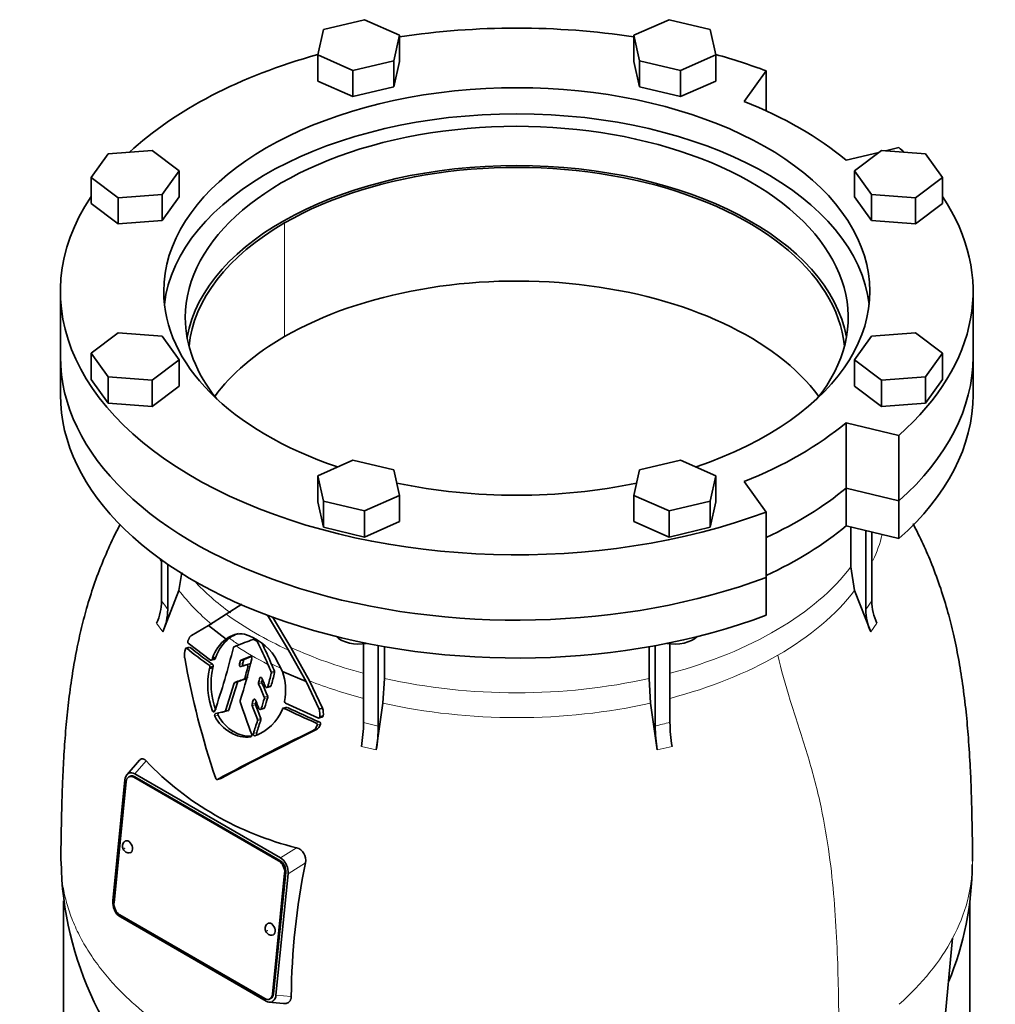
# Model space of a CAD drawing. Header units: millimetres. Extents: x 402 to 1276, y -1884 to 1700.
# Tile 10 of 23: x 972 to 1276, y -774 to -466. Entities that reach past the tile are written whole.
import ezdxf

# ---------------------------------------------------------------- set-up
doc = ezdxf.new("R2010")
doc.units = ezdxf.units.MM
doc.layers.add('VSI344-454_FLANG', color=7, linetype='Continuous')
doc.layers.add('VSI344-454_TESTA', color=7, linetype='Continuous')

# ---------------------------------------------------------------- blocks, each defined once
blk = doc.blocks.new('SE4')
at = {"layer": 'VSI344-454_FLANG', "color": 7, "linetype": 'Continuous', "lineweight": 35}
for p, q in [((1079.37, -466.31), (1066.57, -469.37)), ((1090.36, -471.18), (1079.37, -466.31)), ((1174.48, -466.31), (1163.49, -471.18)), ((1187.29, -469.37), (1174.48, -466.31)), ((1066.57, -469.37), (1064.76, -477.3)), ((1189.09, -477.3), (1187.29, -469.37)), ((1088.55, -479.11), (1090.36, -471.18)), ((1090.36, -471.18), (1090.36, -479.34)), ((1163.49, -471.18), (1163.49, -479.34)), ((1163.49, -471.18), (1165.3, -479.11)), ((1064.76, -477.3), (1064.76, -485.47)), ((1064.76, -477.3), (1075.75, -482.17)), ((1075.75, -482.17), (1088.55, -479.11)), ((1088.55, -479.11), (1088.55, -487.27)), ((1088.55, -487.27), (1090.36, -479.34)), ((1163.49, -479.34), (1165.3, -487.27)), ((1165.3, -479.11), (1165.3, -487.27)), ((1165.3, -479.11), (1178.1, -482.17)), ((1178.1, -482.17), (1189.09, -477.3)), ((1189.09, -477.3), (1189.09, -485.47)), ((1075.75, -482.17), (1075.75, -490.34)), ((1178.1, -482.17), (1178.1, -490.34)), ((1197.96, -491.83), (1204.79, -482.31)), ((1204.79, -482.31), (1204.79, -494.76)), ((1064.76, -485.47), (1075.75, -490.34)), ((1178.1, -490.34), (1189.09, -485.47)), ((1075.75, -490.34), (1088.55, -487.27)), ((1165.3, -487.27), (1178.1, -490.34)), ((1013.05, -507.16), (999.31, -508.2)), ((1021.48, -513.5), (1013.05, -507.16)), ((1240.8, -507.16), (1232.37, -513.5)), ((1254.54, -508.2), (1240.8, -507.16)), ((1246.27, -506.26), (1242.1, -507.25)), ((999.31, -508.2), (994.01, -515.59)), ((1240.01, -507.76), (1229.78, -510.2)), ((1259.85, -515.59), (1254.54, -508.2)), ((1016.18, -520.89), (1021.48, -513.5)), ((1021.48, -513.5), (1021.48, -521.67)), ((1232.37, -513.5), (1232.37, -521.67)), ((1232.37, -513.5), (1237.67, -520.89)), ((994.01, -515.59), (994.01, -523.76)), ((994.01, -515.59), (1002.44, -521.94)), ((1251.41, -521.94), (1259.85, -515.59)), ((1259.85, -515.59), (1259.85, -523.76)), ((1002.44, -521.94), (1016.18, -520.89)), ((1002.44, -521.94), (1002.44, -530.1)), ((1016.18, -520.89), (1016.18, -529.06)), ((1016.18, -529.06), (1021.48, -521.67)), ((1232.37, -521.67), (1237.67, -529.06)), ((1237.67, -520.89), (1237.67, -529.06)), ((1237.67, -520.89), (1251.41, -521.94)), ((1251.41, -521.94), (1251.41, -530.1)), ((994.01, -523.76), (1002.44, -530.1)), ((1251.41, -530.1), (1259.85, -523.76)), ((1002.44, -530.1), (1016.18, -529.06)), ((1237.67, -529.06), (1251.41, -530.1)), ((984.43, -551.21), (984.43, -571.63)), ((1269.43, -571.63), (1269.43, -551.21)), ((1002.44, -564.16), (994.01, -570.51)), ((1016.18, -565.2), (1002.44, -564.16)), ((1021.48, -572.59), (1016.18, -565.2)), ((1237.67, -565.2), (1232.37, -572.59)), ((1251.41, -564.16), (1237.67, -565.2)), ((1259.85, -570.51), (1251.41, -564.16)), ((994.01, -570.51), (994.01, -578.67)), ((994.01, -570.51), (999.31, -577.9)), ((1254.54, -577.9), (1259.85, -570.51)), ((1259.85, -570.51), (1259.85, -578.67)), ((1013.05, -578.94), (1021.48, -572.59)), ((1021.48, -572.59), (1021.48, -580.76)), ((1232.37, -572.59), (1232.37, -580.76)), ((1232.37, -572.59), (1240.8, -578.94)), ((999.31, -577.9), (999.31, -586.06)), ((999.31, -577.9), (1013.05, -578.94)), ((1240.8, -578.94), (1254.54, -577.9)), ((1254.54, -577.9), (1254.54, -586.06)), ((994.01, -578.67), (999.31, -586.06)), ((1013.05, -578.94), (1013.05, -587.11)), ((1013.05, -587.11), (1021.48, -580.76)), ((1232.37, -580.76), (1240.8, -587.11)), ((1240.8, -578.94), (1240.8, -587.11)), ((1254.54, -586.06), (1259.85, -578.67)), ((999.31, -586.06), (1013.05, -587.11)), ((1240.8, -587.11), (1254.54, -586.06)), ((1229.78, -592.23), (1246.27, -596.17)), ((1229.78, -612.64), (1229.78, -592.23)), ((1246.27, -596.17), (1246.27, -616.58)), ((1075.75, -603.93), (1064.76, -608.8)), ((1088.55, -606.99), (1075.75, -603.93)), ((1178.1, -603.93), (1165.3, -606.99)), ((1189.09, -608.8), (1178.1, -603.93)), ((1064.76, -608.8), (1064.76, -616.96)), ((1064.76, -608.8), (1066.57, -616.73)), ((1090.36, -614.92), (1088.55, -606.99)), ((1165.3, -606.99), (1163.49, -614.92)), ((1187.29, -616.73), (1189.09, -608.8)), ((1189.09, -608.8), (1189.09, -616.96)), ((1204.79, -620.12), (1197.96, -610.6)), ((1079.37, -619.79), (1090.36, -614.92)), ((1090.36, -614.92), (1090.36, -623.08)), ((1163.49, -614.92), (1163.49, -623.08)), ((1163.49, -614.92), (1174.48, -619.79)), ((1229.78, -612.64), (1246.27, -616.58)), ((1064.76, -616.96), (1066.57, -624.89)), ((1066.57, -616.73), (1066.57, -624.89)), ((1066.57, -616.73), (1079.37, -619.79)), ((1174.48, -619.79), (1187.29, -616.73)), ((1187.29, -616.73), (1187.29, -624.89)), ((1187.29, -624.89), (1189.09, -616.96)), ((1079.37, -619.79), (1079.37, -627.95)), ((1174.48, -619.79), (1174.48, -627.95)), ((1204.79, -620.12), (1204.79, -640.53)), ((1079.37, -627.95), (1090.36, -623.08)), ((1163.49, -623.08), (1174.48, -627.95)), ((1066.57, -624.89), (1079.37, -627.95)), ((1174.48, -627.95), (1187.29, -624.89))]:
    blk.add_line(p, q, dxfattribs=at)
for centre, major_axis, start_param, end_param in [((1126.93, -551.21), (142.5, 0), 1.311301, 1.830292), ((1126.93, -551.21), (142.5, 0), 2.022017, 2.584178), ((1126.93, -551.21), (142.5, 0), 0.992709, 1.119576), ((1126.93, -551.21), (-110.25, 0), 2.103318, 6.283185), ((1126.93, -551.21), (125, 0), 0.604412, 0.966385), ((1126.93, -559.38), (-103.5, 0), 2.703137, 6.283185), ((1126.93, -559.38), (110.25, 0), 0.064181, 3.077412), ((1126.93, -551.21), (-142.5, 0), 3.699007, 3.71968), ((1126.93, -571.63), (103.5, 0), 0.102659, 3.038933), ((1126.93, -551.21), (142.5, 0), 2.772791, 5.290477), ((1126.93, -551.21), (-142.5, 0), 2.563505, 3.510394), ((1126.93, -551.21), (-110.25, 0), 0, 1.038274), ((1126.93, -559.38), (-103.5, 0), 0, 0.438456), ((1126.93, -571.63), (142.5, 0), 3.141593, 5.290477), ((1126.93, -571.63), (-142.5, 0), 2.563505, 3.141593), ((1126.93, -551.21), (125, 0), 5.316801, 5.678774), ((1126.93, -551.21), (-110.25, 0), 1.224323, 1.91727), ((1126.93, -571.63), (125, 0), 5.384862, 5.678774)]:
    blk.add_ellipse(centre, major_axis=major_axis, ratio=0.57735, start_param=start_param, end_param=end_param, dxfattribs=at)
at = {"layer": 'VSI344-454_TESTA', "color": 4, "linetype": 'Continuous', "lineweight": 9}
for p, q in [((1054.45, -565.3), (1054.45, -529.78)), ((1235.91, -650.57), (1237.83, -647.9)), ((1014.46, -654.86), (1016.38, -657.52)), ((1237.48, -657.52), (1239.39, -654.86)), ((1023.87, -662.71), (1024.93, -662.42)), ((1041.36, -667.45), (1040.33, -667.73)), ((1041.62, -666.43), (1040.59, -666.7)), ((1030.87, -667.97), (1031.92, -667.69)), ((1042.94, -668.52), (1043.59, -668.35)), ((1050.24, -670.13), (1051.27, -669.85)), ((1050.28, -670.51), (1051.31, -670.23)), ((1039.7, -673.34), (1038.66, -673.61)), ((1041.74, -672.37), (1042.77, -672.09)), ((1041.98, -672.09), (1043.01, -671.81)), ((1047.31, -673.07), (1046.28, -673.34)), ((1047.34, -673.48), (1046.31, -673.76)), ((1047.23, -671.9), (1046.63, -672.06)), ((1049.2, -674.64), (1050.23, -674.36)), ((1045.31, -678.73), (1044.65, -678.91)), ((1048.1, -677.94), (1049.14, -677.67)), ((1048.13, -678.36), (1049.16, -678.08)), ((1033, -682.04), (1031.96, -682.32)), ((1035.98, -682.18), (1037.02, -681.9)), ((1045.29, -679.92), (1044.26, -680.19)), ((1045.31, -680.33), (1044.27, -680.61)), ((1047.17, -681.53), (1048.2, -681.25)), ((1054.25, -681.45), (1055.3, -681.17)), ((1033.69, -683.62), (1032.65, -683.9)), ((1045.96, -684.89), (1047, -684.61)), ((1045.98, -685.3), (1047.02, -685.02)), ((1064.34, -686.03), (1065.4, -685.75)), ((1079.08, -685.86), (1083.7, -686.97)), ((1038.53, -688.72), (1037.49, -689)), ((1045.73, -689.03), (1044.68, -689.31)), ((1064.61, -686.72), (1065.67, -686.43)), ((1078.43, -693.35), (1083.05, -694.45)), ((1170.8, -694.45), (1175.42, -693.35)), ((1007.64, -701.9), (1011.18, -697.88)), ((1007.68, -702.84), (1007.33, -703)), ((1058.14, -724.99), (1053.15, -728.18)), ((1052.58, -729.13), (1052.93, -728.97)), ((1060.92, -729.73), (1055.5, -733.18)), ((1054.8, -732.78), (1054.45, -732.93)), ((1050.65, -770.78), (1051.01, -770.63)), ((1051.71, -771.02), (1056.5, -771.5))]:
    blk.add_line(p, q, dxfattribs=at)
at = {"layer": 'VSI344-454_TESTA', "color": 7, "linetype": 'Continuous', "lineweight": 35}
for p, q in [((984.43, -571.63), (984.43, -583.47)), ((1269.43, -583.47), (1269.43, -571.63)), ((1246.27, -616.58), (1229.78, -612.64)), ((1229.78, -612.64), (1229.78, -624.48)), ((1246.27, -616.58), (1246.27, -628.42)), ((1246.27, -628.42), (1229.78, -624.48)), ((1231.27, -624.83), (1231.27, -637.28)), ((1235.91, -625.94), (1235.91, -650.57)), ((1237.82, -626.4), (1237.83, -647.9)), ((1016.03, -634.97), (1016.03, -647.9)), ((1017.94, -636.44), (1017.94, -650.57)), ((1021.42, -644.59), (1022.31, -639.04)), ((1231.27, -637.28), (1232.43, -644.59)), ((1204.79, -652.37), (1204.79, -640.53)), ((1021.42, -644.59), (1016.38, -657.52)), ((1237.48, -657.52), (1232.43, -644.59)), ((1036.22, -652.04), (1041.08, -648.86)), ((1030.68, -655.55), (1036.22, -652.04)), ((1049.12, -652.35), (1055.64, -663.23)), ((1056.41, -662.48), (1050.64, -652.84)), ((1025.32, -658.71), (1030.68, -655.55)), ((1030.68, -655.55), (1036.17, -659.8)), ((1031.34, -666.38), (1024.37, -661.14)), ((1079.08, -661.21), (1079.08, -685.86)), ((1174.77, -661.21), (1174.78, -685.86)), ((1024.77, -662.37), (1023.57, -662.69)), ((1038.64, -662.21), (1039.31, -661.95)), ((1055.64, -663.23), (1061.15, -673.1)), ((1062.21, -672.86), (1056.41, -662.48)), ((1083.7, -661.78), (1083.7, -686.97)), ((1085.62, -662.21), (1085.62, -672.11)), ((1168.23, -662.21), (1168.23, -672.11)), ((1170.16, -661.75), (1170.16, -686.97)), ((1031.49, -666.44), (1032.7, -666.11)), ((1031.92, -665.76), (1031.77, -666.16)), ((1031.77, -666.16), (1032.81, -665.89)), ((1032.96, -665.48), (1031.92, -665.76)), ((1032.81, -665.89), (1032.96, -665.48)), ((1043.71, -665.25), (1040.8, -666.43)), ((1041.83, -666.16), (1040.8, -666.43)), ((1041.83, -666.16), (1043.82, -665.35)), ((1053.75, -669.93), (1051.42, -665.32)), ((1031.05, -668.62), (1030.94, -669.05)), ((1031.99, -668.77), (1030.94, -669.05)), ((1031.05, -668.62), (1032.09, -668.34)), ((1031.99, -668.77), (1032.09, -668.34)), ((1040.79, -668.42), (1042.47, -667.84)), ((1043.57, -667.54), (1042.34, -667.87)), ((1053.75, -669.93), (1061.15, -673.1)), ((1038.66, -673.61), (1035.98, -682.18)), ((1037.02, -681.9), (1039.7, -673.34)), ((1039.94, -673.05), (1038.9, -673.33)), ((1061.15, -673.1), (1065.21, -681.72)), ((1066.27, -681.43), (1062.21, -672.86)), ((1085.14, -679.82), (1085.62, -672.11)), ((1168.23, -672.11), (1168.72, -679.82)), ((1048.88, -674.94), (1050.08, -674.62)), ((1035.71, -682.47), (1036.83, -682.17)), ((1046.84, -681.83), (1048.06, -681.51)), ((1055.1, -681.13), (1053.87, -681.46)), ((1064.81, -684.45), (1054.72, -679.88)), ((1066.28, -681.43), (1065.22, -681.71)), ((1085.14, -679.82), (1083.05, -694.45)), ((1170.8, -694.45), (1168.72, -679.82)), ((1064.98, -684.5), (1066.35, -684.13)), ((1065.39, -684.12), (1066.45, -683.84)), ((1064.23, -688.18), (1063.17, -688.47)), ((1009.16, -697.67), (1005.22, -702.13)), ((1004.59, -703.79), (1000.8, -741.63)), ((1004.95, -704.35), (1001.16, -742.2)), ((1005.74, -701.72), (1005.54, -701.85)), ((1006.22, -702.67), (1005.87, -702.83)), ((1052.58, -729.13), (1007.33, -703)), ((1007.64, -701.9), (1053.15, -728.18)), ((1052.93, -728.97), (1007.68, -702.84)), ((1033.44, -703.65), (1034.47, -703.37)), ((1055.03, -730.43), (1054.88, -730.09)), ((1050.65, -770.78), (1054.45, -732.93)), ((1051.01, -770.63), (1054.8, -732.78)), ((1055.5, -733.18), (1051.71, -771.02)), ((985.43, -741.57), (985.43, -802.69)), ((1001.27, -744.38), (1001.44, -744.74)), ((1268.43, -798.08), (1268.43, -742)), ((1003.02, -746.01), (1048.27, -772.13)), ((1003.16, -746.63), (1048.67, -772.91)), ((1259.37, -792.07), (1263.04, -753.25)), ((1049.48, -773.23), (1054.14, -773.69)), ((1049.73, -772.3), (1050.08, -772.15)), ((1050.55, -773.09), (1050.77, -772.96))]:
    blk.add_line(p, q, dxfattribs=at)
for centre, radius, start, end in [((998.82, -647.68), 17.21, 335.3744, 359.2724), ((1255.06, -647.68), 17.24, 180.7403, 204.6067), ((1000.73, -650.35), 17.21, 335.3744, 359.2724), ((1253.15, -650.34), 17.24, 180.7408, 204.6061), ((1040.81, -665.53), 7.37, 81.4264, 129.0307), ((1041.84, -665.24), 7.37, 103.9874, 129.3601), ((1036.23, -675.77), 18.43, 34.5428, 72.0547), ((1043.82, -669.77), 12.57, 127.5075, 161.3724), ((1044.88, -669.5), 12.59, 127.7727, 161.3858), ((831.51, -122.52), 578.08, 291.06821, 291.6291), ((1044.67, -660.14), 0.266, 56.1385, 108.2566), ((1121.67, -527.63), 153, 239.8471, 240.2436), ((1045.39, -661), 0.648, 25.8257, 58.0845), ((952, -708.76), 105.54, 22.8825, 27.0751), ((945.87, -711.63), 113.36, 22.9119, 26.5091), ((1027.96, -664.71), 4.84, 158.6835, 191.8244), ((1099.38, -569.44), 120, 231.0052, 235.1881), ((1099.33, -570.97), 117.89, 230.8709, 235.1227), ((801.19, -603.42), 244.49, 341.1823, 346.0206), ((1038.79, -662.54), 0.363, 115.5886, 171.1568), ((1279.79, -619.6), 260.67, 190.1859, 198.7419), ((900.96, -630.94), 144.14, 345.214, 345.6346), ((863.8, -622.48), 185.57, 342.2733, 346.4564), ((1040.97, -666.78), 0.384, 116.0706, 169.0962), ((901.04, -630.53), 145.1, 345.2584, 345.6761), ((1042, -666.5), 0.38, 115.8212, 169.4159), ((379.8, -950.54), 727.78, 22.6856, 22.88634), ((1053.89, -673.96), 23.47, 167.9169, 200.8533), ((1055.04, -673.68), 23.57, 167.9856, 200.779), ((885.19, -627.63), 162.97, 344.1686, 345.4676), ((908.88, -635.76), 145.61, 344.5122, 346.193), ((425.32, -930.71), 677.08, 22.63555, 22.85641), ((908.97, -635.35), 146.55, 344.5598, 346.2291), ((1049.68, -670.37), 0.618, 347.0743, 23.0586), ((1050.7, -670.09), 0.619, 347.1564, 23.0692), ((1036.09, -675.94), 18.66, 349.6624, 18.7848), ((1039.06, -673.71), 0.408, 112.7705, 166.6726), ((1040.09, -673.43), 0.402, 112.3972, 167.1149), ((1041.59, -672.01), 0.394, 292.0707, 347.757), ((1046.9, -673.51), 0.636, 165.1624, 203.0979), ((887.2, -629.26), 165.08, 344.5117, 344.9723), ((1047.93, -673.23), 0.635, 165.1919, 203.1766), ((887.84, -629.02), 165.44, 344.5586, 344.7934), ((2301.72, -137.96), 1363.9, 203.1188, 203.31025), ((2359.21, -114.6), 1427.01, 203.06874, 203.25171), ((1041.19, -679.17), 0.653, 163.0594, 198.5034), ((1467.03, -536.3), 449.82, 198.5463, 199.9303), ((741.84, -586.36), 316.64, 342.7627, 343.0059), ((746.63, -587.46), 312.65, 342.7993, 342.93), ((1727.23, -405.66), 734.57, 201.8373, 202.05963), ((780.02, -598.57), 279.73, 342.7488, 343.4274), ((1047.54, -678.19), 0.616, 343.9771, 23.2821), ((783.78, -599.32), 276.82, 342.7852, 343.4707), ((1048.57, -677.91), 0.616, 344.0463, 23.3274), ((1054.99, -679.39), 0.559, 168.8055, 240.963), ((1035.59, -682.08), 0.406, 286.8819, 346.3193), ((1036.62, -681.8), 0.412, 287.3234, 345.899), ((1044.86, -680.38), 0.633, 163.1858, 201.1368), ((1558.14, -480.59), 551.42, 201.2683, 201.7466), ((1040.53, -676.65), 14.13, 289.1626, 339.1885), ((1045.9, -680.1), 0.632, 163.2177, 201.1929), ((1559.3, -479.82), 551.72, 201.3111, 201.7892), ((1054.09, -681.79), 0.375, 64.237, 161.0362), ((1153.82, -475.7), 228.58, 244.1786, 246.9546), ((1153.74, -477.27), 226.42, 244.2289, 247.0352), ((1061.1, -683.24), 4.38, 348.3424, 20.3138), ((1062.17, -682.96), 4.37, 348.397, 20.4274), ((1043.46, -678.5), 12.08, 206.5435, 240.3769), ((1044.5, -678.23), 12.08, 206.5203, 240.3666), ((-513.38, -185.11), 1637.62, 342.06838, 342.21569), ((-309.02, -250.61), 1423.92, 342.06761, 342.23702), ((1045.39, -685.11), 0.616, 342.6149, 21.6379), ((1046.43, -684.84), 0.616, 342.6486, 21.6754), ((1064.98, -684.07), 0.418, 246.3431, 352.2321), ((1065.17, -686.24), 0.537, 338.2223, 65.3883), ((1066.04, -683.78), 0.42, 246.5562, 352.0348), ((1030.96, -685.47), 48.12, 350.5754, 359.5276), ((1222.9, -685.47), 48.12, 180.4724, 189.4246), ((1449.01, -1480.95), 881.42, 115.96048, 118.13059), ((1449.96, -1480.9), 881.58, 115.94686, 118.11883), ((1042.47, -681.05), 9.38, 237.9376, 278.4597), ((1043.51, -680.78), 9.38, 237.927, 273.3992), ((1061.47, -685.6), 3.33, 300.6615, 340.4419), ((1062.55, -685.34), 3.31, 300.4988, 340.5853), ((1064.11, -686.52), 0.537, 338.1422, 65.2538), ((1035.59, -686.58), 48.11, 350.5746, 359.5285), ((1218.28, -686.57), 48.12, 180.4724, 189.4246), ((1081.11, -631), 96.76, 223.7278, 256.2722), ((1007.16, -703.84), 2.57, 129.2377, 178.9426), ((1006.53, -703.46), 1.91, 54.594, 114.6447), ((1057.06, -728.81), 3.97, 346.6505, 74.144), ((1005.79, -724.84), 1.76, 238.5094, 278.1477), ((1050.84, -732), 4.46, 25.2294, 58.8129), ((1089.92, -727.66), 105.29, 180.8662, 230.39), ((1050.09, -732.69), 5.44, 354.8248, 24.6127), ((1274.2, -773.4), 217.7, 168.4284, 179.5003), ((1169.96, -729.26), 99.24, 337.7009, 359.4428), ((1006.22, -742.12), 5.44, 174.8247, 204.6001), ((1005.47, -742.82), 4.46, 205.5704, 238.8434), ((1050.34, -750.56), 1.76, 238.5094, 278.1477), ((1049.15, -770.97), 2.57, 309.2262, 358.9419), ((1049.77, -771.35), 1.91, 234.6438, 294.0123)]:
    blk.add_arc(centre, radius, start, end, dxfattribs=at)
at = {"layer": 'VSI344-454_TESTA', "color": 4, "linetype": 'Continuous', "lineweight": 9}
for centre, radius, start, end in [((973.08, -680.71), 54.05, 33.898, 37.3799), ((1188.25, -752.31), 67.79, 101.4626, 105.478), ((1219.52, -729.19), 49.73, 331.0575, 359.9633)]:
    blk.add_arc(centre, radius, start, end, dxfattribs=at)
at = {"layer": 'VSI344-454_TESTA', "color": 7, "linetype": 'Continuous', "lineweight": 35}
for centre, major_axis, ratio, start_param, end_param in [((1126.93, -571.63), (-102.5, 0), 0.57735, 3.197731, 5.497787), ((1126.93, -571.63), (102.5, 0), 0.57735, 2.356194, 3.085455), ((1126.93, -607.14), (-102.5, 0), 0.57735, 3.543769, 5.497787), ((1126.93, -607.14), (102.5, 0), 0.57735, 2.356194, 2.739416), ((1126.93, -571.63), (142.5, 0), 0.57735, 3.141593, 5.290477), ((1126.93, -571.63), (-142.5, 0), 0.57735, 2.563505, 3.141593), ((1126.93, -583.47), (142.5, 0), 0.57735, 3.141593, 5.290477), ((1126.93, -583.47), (-142.5, 0), 0.57735, 2.563505, 3.141593), ((1126.93, -571.63), (125, 0), 0.57735, 5.384862, 5.678774), ((1126.93, -583.47), (125, 0), 0.57735, 5.384862, 5.678774), ((1077.56, -656.76), (-8, 0), 0.57735, 0.514148, 1.885753), ((1176.29, -656.76), (-8, 0), 0.57735, 1.255839, 2.627445), ((1007.07, -705.58), (1.2, -2.75), 0.643408, 2.425216, 3.996013), ((1007.42, -705.43), (1.2, -2.75), 0.643408, 2.425216, 3.141593), ((1005.53, -724.71), (-0.8, 1.83), 0.643408, 0, 0.21978), ((1005.53, -724.71), (-0.8, 1.83), 0.643408, 2.920391, 6.283185), ((1052.68, -731.55), (-1.2, 2.75), 0.643408, 3.996013, 5.566809), ((1052.33, -731.71), (1.2, -2.75), 0.643408, 0.85442, 2.425216), ((1003.28, -743.43), (-1.2, 2.75), 0.643408, 0.85442, 2.425216), ((1050.08, -750.43), (-0.8, 1.83), 0.643408, 0, 0.21978), ((1050.08, -750.43), (-0.8, 1.83), 0.643408, 2.920391, 6.283185), ((1048.53, -769.55), (-1.2, 2.75), 0.643408, 2.425216, 3.996013), ((1048.88, -769.4), (-1.2, 2.75), 0.643408, 3.141593, 3.996013)]:
    blk.add_ellipse(centre, major_axis=major_axis, ratio=ratio, start_param=start_param, end_param=end_param, dxfattribs=at)
at = {"layer": 'VSI344-454_TESTA', "color": 4, "linetype": 'Continuous', "lineweight": 9}
for centre, major_axis, start_param, end_param in [((1126.93, -617.8), (-115.26, 0), 2.876084, 3.000264), ((1126.93, -617.8), (115.26, 0), 3.398645, 3.417526), ((1126.93, -610.76), (114, 0), 5.145858, 5.868555), ((1126.93, -610.76), (-114, 0), 0.490111, 0.669286), ((1126.93, -617.8), (-115.26, 0), 0.41439, 0.598473), ((1126.93, -617.8), (115.26, 0), 5.497787, 5.868795), ((1126.93, -610.76), (-115.5, 0), 0.667535, 0.905636), ((1126.93, -617.8), (-115.26, 0), 0.678203, 0.720353), ((1126.93, -617.44), (-116.7, 0), 0.721598, 0.842309), ((1126.93, -610.76), (-114, 0), 0.90392, 1.136958), ((1126.93, -617.8), (-115.26, 0), 0.843396, 0.877131), ((1126.93, -617.8), (115.26, 0), 5.140995, 5.497787), ((1126.93, -617.8), (-115.26, 0), 0.974671, 1.142691), ((1126.93, -610.76), (114, 0), 4.341621, 5.083156), ((1126.93, -617.8), (-115.26, 0), 1.199788, 1.941804), ((1126.93, -729.19), (142.36, 0), 5.707705, 5.986003)]:
    blk.add_ellipse(centre, major_axis=major_axis, ratio=0.57735, start_param=start_param, end_param=end_param, dxfattribs=at)
for centre in [(1004.48, -725.16), (1049.02, -750.88)]:
    blk.add_ellipse(centre, major_axis=(-0.0254, 0.0582), ratio=0.643408, dxfattribs=at)
at = {"layer": 'VSI344-454_TESTA', "color": 7, "linetype": 'Continuous', "lineweight": 35}
for points, knots in [([(1003.11, -623.87), (1002.39, -625.27), (1000.57, -628.91), (997.85, -634.97), (995.13, -642.04), (992.85, -649.17), (990.99, -656.23), (989.44, -663.3), (988.11, -670.78), (987.03, -678.61), (986.18, -686.76), (985.56, -694.98), (985.14, -702.85), (984.89, -710.12), (984.76, -716.08), (984.67, -720.7), (984.6, -724.89), (984.57, -727.76), (984.57, -729.17), (984.57, -729.18)], [0.268791, 0.268791, 0.268791, 0.268791, 0.2994064, 0.3474862, 0.3962155, 0.4453554, 0.4911751, 0.5367529, 0.585889, 0.6400119, 0.6937793, 0.7514987, 0.8111551, 0.8598626, 0.9065194, 0.9430644, 0.9702522, 0.9998582, 1, 1, 1, 1]), ([(1269.27, -729.22), (1269.27, -728.14), (1269.27, -725.83), (1269.2, -722.07), (1269.13, -718.2), (1269.03, -713.28), (1268.87, -707.14), (1268.55, -699.32), (1268.04, -691.19), (1267.26, -682.42), (1266.25, -674.14), (1264.93, -665.98), (1263.41, -658.55), (1261.58, -651.21), (1259.37, -643.92), (1256.75, -636.8), (1253.86, -630.12), (1251.81, -625.94), (1250.74, -623.86), (1250.72, -623.82)], [0, 0, 0, 0, 0.0197175, 0.0499341, 0.078512, 0.1125501, 0.1619145, 0.2122512, 0.2776217, 0.3327138, 0.3923564, 0.4445103, 0.4950819, 0.5398793, 0.5902485, 0.6413228, 0.6856582, 0.7299754, 0.7309332, 0.7309332, 0.7309332, 0.7309332]), ([(1024.25, -660.41), (1024.24, -660.44), (1024.23, -660.48), (1024.21, -660.54), (1024.2, -660.61), (1024.2, -660.68), (1024.2, -660.75), (1024.21, -660.85), (1024.24, -660.96), (1024.3, -661.07), (1024.34, -661.12), (1024.37, -661.14)], [0, 0, 0, 0, 0.084422, 0.165946, 0.246194, 0.32687, 0.409652, 0.496096, 0.666594, 0.830213, 1, 1, 1, 1]), ([(1024.25, -660.41), (1024.28, -660.33), (1024.34, -660.17), (1024.44, -659.93), (1024.53, -659.72), (1024.63, -659.53), (1024.74, -659.34), (1024.87, -659.15), (1025.01, -658.96), (1025.16, -658.81), (1025.27, -658.74), (1025.32, -658.71)], [0, 0, 0, 0, 0.117532, 0.229212, 0.33436, 0.43261, 0.523843, 0.650327, 0.771212, 0.88734, 1, 1, 1, 1]), ([(1023.87, -662.71), (1023.86, -662.7), (1023.83, -662.68), (1023.79, -662.66), (1023.74, -662.65), (1023.69, -662.66), (1023.63, -662.68), (1023.57, -662.72), (1023.52, -662.79), (1023.48, -662.86), (1023.46, -662.92), (1023.45, -662.95)], [0, 0, 0, 0, 0.08625, 0.171682, 0.257868, 0.382817, 0.507255, 0.630143, 0.752988, 0.876537, 1, 1, 1, 1]), ([(1031.34, -666.38), (1031.36, -666.4), (1031.39, -666.42), (1031.44, -666.43), (1031.49, -666.44), (1031.54, -666.43), (1031.62, -666.4), (1031.71, -666.33), (1031.76, -666.22), (1031.78, -666.17)], [0, 0, 0, 0, 0.103611, 0.203327, 0.301591, 0.400957, 0.503894, 0.751518, 1, 1, 1, 1]), ([(1032.82, -665.89), (1032.81, -665.91), (1032.8, -665.94), (1032.77, -665.99), (1032.74, -666.04), (1032.69, -666.09), (1032.63, -666.13), (1032.57, -666.15), (1032.51, -666.16), (1032.44, -666.14), (1032.4, -666.12), (1032.38, -666.11)], [0, 0, 0, 0, 0.083986, 0.167509, 0.251959, 0.376203, 0.500583, 0.624697, 0.748972, 0.874639, 1, 1, 1, 1]), ([(1041.36, -667.45), (1041.35, -667.5), (1041.33, -667.59), (1041.34, -667.73), (1041.38, -667.86), (1041.44, -667.99), (1041.52, -668.08), (1041.62, -668.14), (1041.72, -668.17), (1041.79, -668.15), (1041.82, -668.15)], [0, 0, 0, 0, 0.12575, 0.251408, 0.377042, 0.502526, 0.627755, 0.752499, 0.8765, 1, 1, 1, 1]), ([(1043.71, -665.25), (1043.73, -665.25), (1043.76, -665.24), (1043.83, -665.23), (1043.92, -665.25), (1044.02, -665.31), (1044.11, -665.4), (1044.17, -665.52), (1044.22, -665.66), (1044.23, -665.78), (1044.23, -665.87), (1044.22, -665.91), (1044.21, -665.93)], [0, 0, 0, 0, 0.062353, 0.125158, 0.24996, 0.374797, 0.499677, 0.624614, 0.749589, 0.874588, 0.937494, 1, 1, 1, 1]), ([(1031.05, -668.62), (1031.06, -668.6), (1031.07, -668.56), (1031.07, -668.49), (1031.08, -668.42), (1031.07, -668.33), (1031.05, -668.24), (1031.02, -668.15), (1030.98, -668.08), (1030.93, -668.01), (1030.89, -667.98), (1030.87, -667.97)], [0, 0, 0, 0, 0.083676, 0.167034, 0.251419, 0.376349, 0.501804, 0.626849, 0.751332, 0.876067, 1, 1, 1, 1]), ([(1031.92, -667.69), (1031.93, -667.7), (1031.95, -667.72), (1031.99, -667.75), (1032.03, -667.81), (1032.06, -667.87), (1032.09, -667.96), (1032.11, -668.05), (1032.12, -668.15), (1032.11, -668.25), (1032.1, -668.31), (1032.09, -668.34)], [0, 0, 0, 0, 0.082749, 0.16522, 0.248732, 0.373164, 0.49838, 0.623857, 0.748892, 0.874795, 1, 1, 1, 1]), ([(1040.79, -668.42), (1040.76, -668.43), (1040.69, -668.44), (1040.55, -668.41), (1040.4, -668.27), (1040.32, -668.05), (1040.3, -667.86), (1040.32, -667.77), (1040.33, -667.73)], [0, 0, 0, 0, 0.124721, 0.24865, 0.50038, 0.748839, 0.874692, 1, 1, 1, 1]), ([(1042.94, -668.52), (1042.95, -668.5), (1042.96, -668.46), (1042.97, -668.37), (1042.96, -668.25), (1042.92, -668.11), (1042.85, -667.99), (1042.77, -667.9), (1042.67, -667.84), (1042.58, -667.82), (1042.52, -667.82), (1042.48, -667.83), (1042.47, -667.84)], [0, 0, 0, 0, 0.062709, 0.125843, 0.25116, 0.376322, 0.501352, 0.626278, 0.751007, 0.875429, 0.937895, 1, 1, 1, 1]), ([(1043.49, -667.56), (1043.51, -667.56), (1043.54, -667.55), (1043.59, -667.54), (1043.65, -667.55), (1043.71, -667.57), (1043.75, -667.6), (1043.78, -667.62)], [0, 0, 0, 0, 0.0629499, 0.1246998, 0.186508, 0.2496293, 0.3551818, 0.3551818, 0.3551818, 0.3551818]), ([(1046.63, -672.06), (1046.64, -672.04), (1046.65, -672), (1046.68, -671.94), (1046.71, -671.89), (1046.77, -671.83), (1046.85, -671.78), (1046.95, -671.76), (1047.07, -671.78), (1047.17, -671.84), (1047.27, -671.93), (1047.31, -672.01), (1047.33, -672.05)], [0, 0, 0, 0, 0.062966, 0.124796, 0.186784, 0.250209, 0.375117, 0.49931, 0.626183, 0.752696, 0.875851, 1, 1, 1, 1]), ([(1048.48, -674.65), (1048.49, -674.68), (1048.51, -674.72), (1048.55, -674.77), (1048.59, -674.82), (1048.66, -674.88), (1048.75, -674.93), (1048.86, -674.95), (1048.98, -674.92), (1049.07, -674.86), (1049.15, -674.76), (1049.18, -674.68), (1049.2, -674.64)], [0, 0, 0, 0, 0.063279, 0.124964, 0.186389, 0.248902, 0.37582, 0.50344, 0.627237, 0.751955, 0.876448, 1, 1, 1, 1]), ([(1050.23, -674.36), (1050.22, -674.38), (1050.21, -674.43), (1050.18, -674.49), (1050.14, -674.54), (1050.09, -674.59), (1050.03, -674.63), (1049.99, -674.65), (1049.98, -674.65)], [0, 0, 0, 0, 0.0635375, 0.125825, 0.1881816, 0.2519239, 0.3777756, 0.4008667, 0.4008667, 0.4008667, 0.4008667]), ([(1044.65, -678.91), (1044.66, -678.89), (1044.68, -678.84), (1044.71, -678.79), (1044.74, -678.73), (1044.8, -678.68), (1044.89, -678.62), (1045, -678.6), (1045.11, -678.62), (1045.22, -678.68), (1045.31, -678.77), (1045.35, -678.86), (1045.37, -678.9)], [0, 0, 0, 0, 0.06381, 0.126263, 0.188678, 0.252375, 0.378548, 0.504124, 0.629235, 0.754264, 0.876896, 1, 1, 1, 1]), ([(1032.61, -682.29), (1032.6, -682.31), (1032.59, -682.35), (1032.56, -682.4), (1032.52, -682.45), (1032.47, -682.51), (1032.39, -682.56), (1032.29, -682.59), (1032.19, -682.58), (1032.1, -682.52), (1032.01, -682.44), (1031.98, -682.36), (1031.96, -682.32)], [0, 0, 0, 0, 0.063465, 0.12566, 0.187794, 0.251081, 0.375353, 0.499064, 0.623924, 0.748961, 0.873998, 1, 1, 1, 1]), ([(1033.93, -682.83), (1033.92, -682.83), (1033.89, -682.84), (1033.85, -682.87), (1033.81, -682.89), (1033.76, -682.94), (1033.7, -683.02), (1033.66, -683.13), (1033.63, -683.25), (1033.63, -683.38), (1033.65, -683.51), (1033.68, -683.58), (1033.69, -683.62)], [0, 0, 0, 0, 0.062334, 0.123832, 0.185517, 0.248399, 0.372092, 0.496332, 0.621791, 0.747303, 0.873743, 1, 1, 1, 1]), ([(1046.43, -681.54), (1046.45, -681.58), (1046.49, -681.67), (1046.62, -681.79), (1046.81, -681.86), (1047, -681.78), (1047.12, -681.66), (1047.15, -681.57), (1047.17, -681.53)], [0, 0, 0, 0, 0.123664, 0.246411, 0.497463, 0.746927, 0.873761, 1, 1, 1, 1]), ([(1048.2, -681.25), (1048.19, -681.29), (1048.15, -681.38), (1048.07, -681.48), (1047.99, -681.52), (1047.95, -681.54)], [0, 0, 0, 0, 0.1272432, 0.2546818, 0.3930996, 0.3930996, 0.3930996, 0.3930996]), ([(1032.65, -683.9), (1032.65, -683.88), (1032.63, -683.84), (1032.61, -683.78), (1032.6, -683.72), (1032.59, -683.64), (1032.59, -683.53), (1032.62, -683.4), (1032.66, -683.29), (1032.73, -683.2), (1032.81, -683.14), (1032.86, -683.12), (1032.89, -683.11)], [0, 0, 0, 0, 0.064055, 0.126997, 0.189862, 0.253688, 0.381042, 0.508557, 0.632366, 0.756188, 0.878525, 1, 1, 1, 1]), ([(1045.73, -689.03), (1045.72, -689.05), (1045.71, -689.09), (1045.7, -689.16), (1045.7, -689.24), (1045.7, -689.33), (1045.73, -689.44), (1045.8, -689.56), (1045.88, -689.65), (1045.97, -689.7), (1046.04, -689.72), (1046.1, -689.73), (1046.16, -689.73), (1046.19, -689.72), (1046.21, -689.71)], [0, 0, 0, 0, 0.064346, 0.129033, 0.192681, 0.255857, 0.37953, 0.503319, 0.62553, 0.747962, 0.810155, 0.872929, 0.936645, 1, 1, 1, 1]), ([(1044.15, -689.63), (1044.15, -689.65), (1044.17, -689.69), (1044.18, -689.74), (1044.18, -689.8), (1044.19, -689.88), (1044.18, -689.98), (1044.14, -690.08), (1044.09, -690.18), (1044.02, -690.25), (1043.94, -690.31), (1043.88, -690.32), (1043.85, -690.33)], [0, 0, 0, 0, 0.062493, 0.124501, 0.186876, 0.250458, 0.374582, 0.4995, 0.624366, 0.748976, 0.875076, 1, 1, 1, 1]), ([(1045.17, -689.99), (1045.15, -690), (1045.11, -690.01), (1045.04, -690.01), (1044.95, -689.99), (1044.84, -689.93), (1044.76, -689.84), (1044.69, -689.72), (1044.66, -689.59), (1044.65, -689.47), (1044.67, -689.37), (1044.68, -689.33), (1044.68, -689.31)], [0, 0, 0, 0, 0.063173, 0.126669, 0.25139, 0.374624, 0.497229, 0.620048, 0.744161, 0.870712, 0.935536, 1, 1, 1, 1]), ([(1009.16, -697.66), (1009.17, -697.65), (1009.29, -697.52), (1009.53, -697.33), (1009.85, -697.23), (1010.11, -697.23), (1010.32, -697.27), (1010.53, -697.36), (1010.75, -697.49), (1010.97, -697.66), (1011.11, -697.81), (1011.18, -697.88)], [0.3819069, 0.3819069, 0.3819069, 0.3819069, 0.392179, 0.5097344, 0.6234902, 0.6817649, 0.7404104, 0.8020867, 0.8651418, 0.9320617, 1, 1, 1, 1]), ([(1032.94, -703.36), (1032.94, -703.38), (1032.96, -703.42), (1032.99, -703.48), (1033.03, -703.54), (1033.08, -703.59), (1033.15, -703.64), (1033.22, -703.67), (1033.3, -703.68), (1033.37, -703.68), (1033.42, -703.66), (1033.44, -703.65)], [0, 0, 0, 0, 0.083882, 0.167351, 0.251899, 0.376428, 0.501233, 0.625666, 0.750014, 0.87532, 1, 1, 1, 1]), ([(1004.5, -723.04), (1004.48, -723.05), (1004.29, -723.17), (1004.04, -723.59), (1003.83, -724.17), (1003.82, -724.81), (1004.01, -725.47), (1004.4, -726.02), (1004.73, -726.25), (1004.87, -726.34)], [0, 0, 0, 0, 0.016071, 0.188666, 0.346757, 0.501927, 0.66984, 0.88022, 1, 1, 1, 1]), ([(1049.05, -748.76), (1049.03, -748.77), (1048.83, -748.89), (1048.58, -749.31), (1048.38, -749.89), (1048.37, -750.53), (1048.56, -751.19), (1048.95, -751.74), (1049.28, -751.97), (1049.42, -752.06)], [0, 0, 0, 0, 0.016071, 0.188666, 0.346757, 0.501927, 0.66984, 0.88022, 1, 1, 1, 1]), ([(1056.5, -771.5), (1056.5, -771.56), (1056.5, -771.67), (1056.48, -771.84), (1056.45, -772.01), (1056.41, -772.22), (1056.33, -772.46), (1056.21, -772.73), (1056.05, -772.97), (1055.81, -773.24), (1055.44, -773.51), (1054.9, -773.69), (1054.45, -773.72), (1054.19, -773.7), (1054.15, -773.69)], [0, 0, 0, 0, 0.0335571, 0.0667874, 0.0997731, 0.1325985, 0.1958636, 0.2580457, 0.3183352, 0.3781439, 0.4957181, 0.6141111, 0.7362695, 0.7635613, 0.7635613, 0.7635613, 0.7635613])]:
    blk.add_open_spline(points, degree=3, knots=knots, dxfattribs=at)
at = {"layer": 'VSI344-454_TESTA', "color": 4, "linetype": 'Continuous', "lineweight": 9}
blk.add_open_spline([(1208.43, -664.85), (1209.46, -669.42), (1212.26, -679.07), (1217.4, -694.42), (1221.77, -710.29), (1224.42, -725.32), (1225.99, -739.4), (1226.87, -752.95), (1227.34, -766.19), (1227.49, -777.52), (1227.59, -784.56), (1227.59, -787.3)], degree=3, knots=[0, 0, 0, 0, 0.117079, 0.240569, 0.360617, 0.476421, 0.590288, 0.703407, 0.816259, 0.929029, 1, 1, 1, 1], dxfattribs=at)
at = {"layer": 'VSI344-454_TESTA', "color": 7, "linetype": 'Continuous', "lineweight": 35}
for points in [[(1041.74, -672.37), (1041.42, -672.48), (1040.78, -672.69), (1039.84, -673.01), (1039.21, -673.23), (1038.9, -673.33)], [(1039.94, -673.05), (1040.4, -672.9), (1041.34, -672.58), (1042.29, -672.26), (1042.77, -672.09)], [(1048.48, -674.65), (1048.35, -674.37), (1048.1, -673.79), (1047.72, -672.92), (1047.46, -672.34), (1047.33, -672.05)], [(1035.71, -682.47), (1035.39, -682.54), (1034.76, -682.69), (1033.82, -682.9), (1033.2, -683.04), (1032.89, -683.11)]]:
    blk.add_open_spline(points, degree=3, dxfattribs=at)
at = {"layer": 'VSI344-454_TESTA', "color": 4, "linetype": 'Continuous', "lineweight": 9}
blk.add_rational_spline([(984.57, -729.18), (984.57, -795.03), (1077.87, -823.81), (1168.61, -807.77)], [0.668643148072, 0.54702804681, 0.657480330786, 1], degree=3, dxfattribs=at)

msp = doc.modelspace()

# ---------------------------------------------------------------- block references
msp.add_blockref('SE4', (0, 0))

doc.saveas('drawing.dxf')
